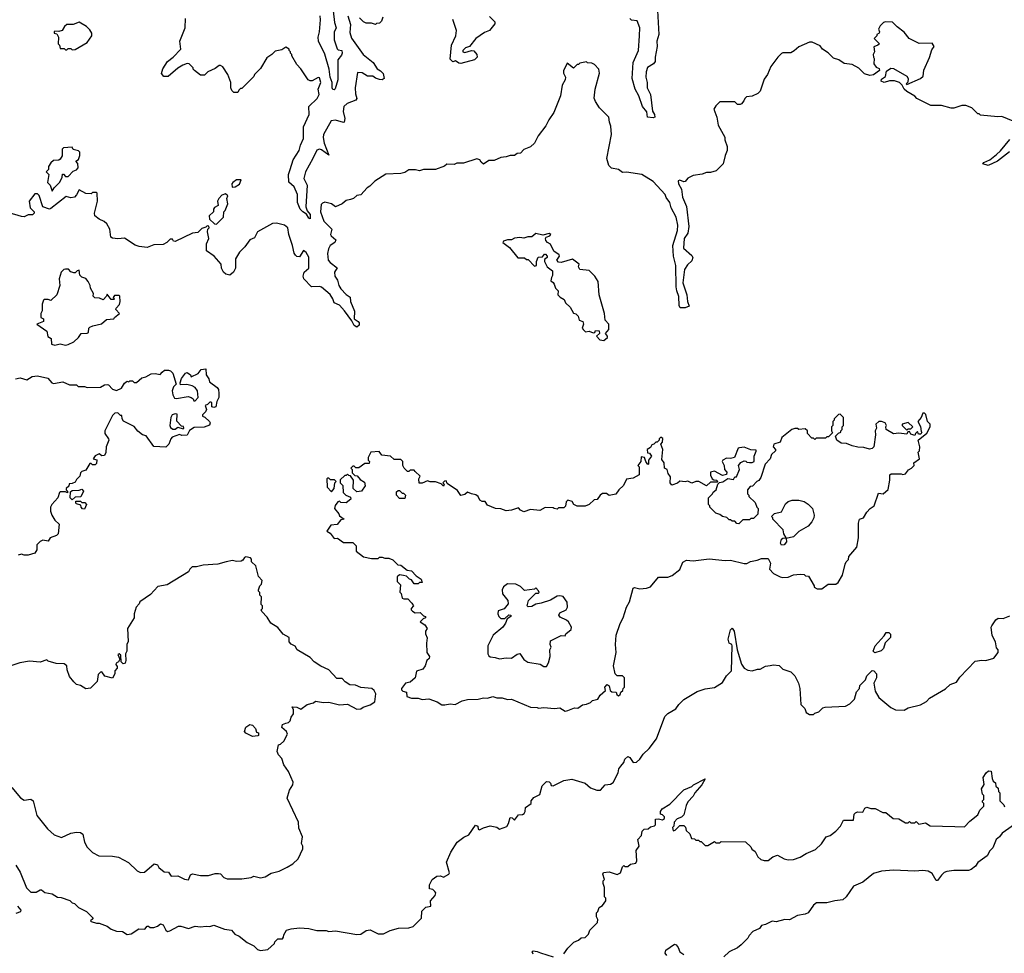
# Model space of a CAD drawing. Extents: x 2348354 to 2479840, y 460476 to 613653.
# Tile 70 of 256: x 2370711 to 2378084, y 520092 to 527085. Entities that reach past the tile are written whole.
import ezdxf

# ---------------------------------------------------------------- set-up
doc = ezdxf.new("R2010")
doc.units = 0

msp = doc.modelspace()

# ---------------------------------------------------------------- linework, layer by layer
at = {"layer": '0CON05XD'}
for points in [[(2373050.3, 527215), (2373068.2, 527065), (2373081.5, 527025), (2373065, 526992.5), (2373065.4, 526935), (2373087.1, 526867.1), (2373095, 526860), (2373123.8, 526855), (2373126.2, 526835), (2373120.9, 526819.1), (2373092.2, 526785), (2373093.6, 526635), (2373073.8, 526566.2), (2373065, 526560), (2373055, 526563.3), (2373050, 526575), (2373051.5, 526615), (2373036.9, 526655), (2373027.2, 526715), (2372996.6, 526826.6), (2372948.9, 526925), (2372947.1, 526955), (2372956.7, 526995), (2372963.4, 527085), (2372960.3, 527115)], [(2375487.1, 527155), (2375498.2, 526975), (2375483.1, 526925), (2375483.8, 526885), (2375468.9, 526805), (2375469.1, 526770.9), (2375456.3, 526753.7), (2375412.6, 526727.4), (2375401.2, 526695), (2375400.4, 526655), (2375410.9, 526615), (2375409.1, 526575), (2375435.5, 526525), (2375448.8, 526398.8), (2375465.8, 526375), (2375466, 526355), (2375455, 526348.8), (2375412.5, 526355), (2375406.7, 526395), (2375375.7, 526435), (2375346.7, 526515), (2375319.6, 526565), (2375297.7, 526645), (2375303.8, 526765), (2375344.5, 526855), (2375353.2, 526963.2), (2375354.4, 527024.4), (2375335.6, 527075.6), (2375291.7, 527081.7), (2375278.8, 527095)], [(2371105, 526860), (2371125, 526862.5), (2371216.4, 526913.6), (2371250, 526965), (2371250, 526985), (2371235, 527010), (2371210, 527035), (2371155, 527067.5), (2371111.7, 527048.3), (2371065, 527050), (2371047.5, 527035), (2371030, 527005), (2371005, 526997.5), (2370975, 527000), (2370970, 526995), (2370970, 526985), (2370988.3, 526978.3), (2371002.5, 526955), (2371000, 526905), (2371010, 526895), (2371015, 526870), (2371045, 526870), (2371055, 526860), (2371065, 526860), (2371075, 526870), (2371095, 526870), (2371105, 526860)], [(2373167.5, 527115), (2373188.3, 527048.3), (2373181.9, 526988.1), (2373195, 526946.7), (2373283.8, 526825), (2373357.5, 526765), (2373387, 526717), (2373413, 526703), (2373433, 526683), (2373440, 526645), (2373426.4, 526633.6), (2373405, 526636.7), (2373376.4, 526646.4), (2373355, 526662.5), (2373315, 526662), (2373275, 526687.5), (2373241.7, 526688.3), (2373222.5, 526575), (2373225, 526530), (2373236.2, 526495), (2373228, 526482), (2373163.2, 526456.8), (2373138.8, 526435), (2373133.2, 526396.8), (2373145.8, 526345), (2373141.7, 526318.3), (2373135, 526313.8), (2373075, 526333.1), (2373042.6, 526327.4), (2372987.1, 526225), (2372983.1, 526203.1), (2372990.3, 526160.3), (2373025, 526070), (2372971.5, 526111.5), (2372955, 526115.4), (2372935, 526107.5), (2372907.1, 526045), (2372850.5, 525945), (2372838.9, 525895), (2372862.5, 525845), (2372854.4, 525684.4), (2372864, 525654), (2372887.1, 525625), (2372885, 525593.3), (2372875, 525597.5), (2372858.8, 525628.8), (2372830, 525645), (2372811.9, 525665), (2372791.5, 525715), (2372791.2, 525775), (2372765, 525832.5), (2372727, 525867), (2372723.3, 525925), (2372735.9, 525964.1), (2372759.6, 526035), (2372804.5, 526105), (2372813.8, 526146.2), (2372835.5, 526195), (2372837, 526283), (2372878.1, 526375), (2372876.2, 526435), (2372937.5, 526495), (2372953.8, 526525), (2372946.2, 526565), (2372966.2, 526615), (2372955, 526650), (2372945, 526652.5), (2372901.7, 526628.3), (2372885, 526627.5), (2372870, 526635), (2372816.1, 526716.1), (2372785, 526750), (2372750, 526815), (2372750, 526825), (2372740, 526835), (2372740, 526845), (2372730, 526855), (2372730, 526865), (2372705, 526880), (2372675, 526860), (2372625, 526850), (2372600, 526825), (2372560.7, 526799.3), (2372515, 526720), (2372470, 526675), (2372465, 526660), (2372375, 526570), (2372365, 526570), (2372351.7, 526558.3), (2372345, 526540), (2372315, 526540), (2372300, 526555), (2372292.5, 526575), (2372292.5, 526615), (2372270, 526675), (2372233, 526733), (2372215, 526742.5), (2372205, 526742.5), (2372175, 526720), (2372120, 526695), (2372095, 526670), (2372065, 526670), (2372020, 526705), (2372010, 526715), (2372010, 526725), (2371980, 526755), (2371965, 526756), (2371933.3, 526743.3), (2371895, 526722.9), (2371821.7, 526658.3), (2371789.5, 526659.5), (2371772.5, 526682.5), (2371782.2, 526717.8), (2371818.9, 526771.1), (2371861.2, 526805), (2371917.5, 526865), (2371910, 526925), (2371950, 527025), (2371952.5, 527095)], [(2373430, 527105), (2373420, 527075), (2373405, 527060), (2373383, 527057), (2373375, 527050), (2373345, 527060), (2373305, 527060), (2373285, 527070), (2373255, 527100)], [(2374228.3, 527108.3), (2374268.3, 527068.3), (2374270, 527055), (2374230, 527005), (2374191.7, 526988.3), (2374127.5, 526945), (2374080, 526885), (2374050, 526875), (2374030, 526855), (2374030, 526845), (2374045, 526840), (2374095, 526853.8), (2374111.7, 526851.7), (2374133.8, 526825), (2374136.1, 526803.9), (2374115.8, 526784.2), (2374015, 526757.1), (2374000, 526760), (2373975, 526777.5), (2373955, 526770), (2373935, 526790), (2373943.3, 526895), (2373976.7, 526965), (2373981.2, 527005), (2373955, 527087.5)], [(2378150, 526325), (2378065, 526360), (2378035, 526357.5), (2377905, 526370), (2377895, 526380), (2377885, 526380), (2377840, 526425), (2377795, 526442.5), (2377765, 526442.5), (2377707, 526423), (2377685, 526422.5), (2377615, 526442.5), (2377535, 526443.3), (2377430, 526495), (2377413, 526513), (2377355, 526547.5), (2377333.6, 526563.6), (2377320, 526595), (2377300, 526615), (2377262.3, 526627.7), (2377223.6, 526626.4), (2377185, 526613.8), (2377162.5, 526625), (2377165, 526640), (2377195, 526660), (2377201.7, 526698.3), (2377235, 526722.5), (2377255, 526720), (2377355, 526662.5), (2377363.3, 526645), (2377361.7, 526618.3), (2377350, 526605), (2377355, 526600), (2377456.7, 526643.3), (2377477.8, 526662.2), (2377482.8, 526707.2), (2377525, 526801.2), (2377541.7, 526858.3), (2377560, 526885), (2377545, 526910), (2377446.4, 526906.4), (2377372.5, 526945), (2377335, 526992.5), (2377281.7, 527031.7), (2377247, 527067), (2377195, 527070), (2377180, 527065), (2377155, 527040), (2377142.5, 527015), (2377150, 526995), (2377147.5, 526985), (2377130, 526975), (2377130, 526965), (2377110, 526945), (2377150, 526905), (2377137, 526893), (2377108.3, 526881.7), (2377112.5, 526845), (2377103.3, 526825), (2377103.6, 526803.6), (2377110, 526795), (2377107.5, 526755), (2377125, 526730), (2377148.3, 526718.3), (2377150, 526705), (2377105, 526672.5), (2377077, 526667), (2377038.3, 526678.3), (2376995, 526722.5), (2376945, 526750), (2376885, 526758), (2376845, 526783.3), (2376805, 526796.7), (2376765, 526837.5), (2376723.6, 526863.6), (2376705, 526890), (2376645, 526917.5), (2376625, 526917.5), (2376545, 526882.5), (2376509.3, 526850.7), (2376485, 526837.5), (2376425, 526837.5), (2376415, 526832.5), (2376387.5, 526805), (2376336.4, 526733.6), (2376310, 526675), (2376285, 526640), (2376255, 526550), (2376238.3, 526531.7), (2376197, 526513), (2376153, 526507), (2376140, 526495), (2376133.3, 526476.7), (2376116.4, 526453.6), (2376105, 526450), (2376085, 526450), (2376065, 526470), (2375955, 526470), (2375925, 526440), (2375910, 526415), (2375932.5, 526355), (2375942.5, 526295), (2375992.5, 526205), (2375992.5, 526185), (2376010, 526135), (2376010, 526105), (2375993, 526067), (2375980, 526005), (2375927, 525953), (2375885, 525940), (2375855, 525940), (2375821.7, 525928.3), (2375755, 525917.5), (2375715, 525897.5), (2375695, 525872.5), (2375685, 525870), (2375655, 525882.5), (2375643, 525877), (2375644, 525855), (2375666.2, 525816.2), (2375674.5, 525755), (2375704.4, 525685), (2375722.5, 525535), (2375714.4, 525485), (2375685.6, 525445), (2375682.9, 525375), (2375745, 525319.2), (2375752.5, 525305), (2375745, 525280), (2375710.7, 525249.3), (2375688.1, 525215), (2375676.9, 525115), (2375707.1, 525025), (2375711.2, 524975), (2375725, 524940), (2375695, 524928), (2375657.5, 524927.5), (2375648.8, 524945), (2375648, 525012), (2375631.9, 525055), (2375628.1, 525085), (2375625.6, 525245), (2375607.3, 525315), (2375601.2, 525395), (2375637.5, 525505), (2375638.5, 525545), (2375626.2, 525605), (2375588.5, 525675), (2375578.9, 525715), (2375552.2, 525752.2), (2375544.2, 525775), (2375455, 525873.3), (2375370, 525925), (2375255, 525942.5), (2375225, 525940), (2375195, 525962.5), (2375143, 525973), (2375123, 525993), (2375107.5, 526045), (2375143.3, 526225), (2375138.3, 526288.3), (2375127, 526317), (2375122.5, 526355), (2375052.5, 526425), (2375021.7, 526471.7), (2375013.6, 526496.4), (2375020, 526565), (2375052.5, 526685), (2375047.5, 526715)], [(2375047.5, 526715), (2375015, 526750), (2374995, 526760), (2374963, 526763), (2374955, 526770), (2374905, 526760), (2374895, 526750), (2374885, 526750), (2374857.5, 526722.5), (2374811.7, 526758.3), (2374783, 526703), (2374783.3, 526685), (2374797.5, 526655), (2374796.7, 526635), (2374773.3, 526595), (2374760, 526515), (2374710.7, 526389.3), (2374673.9, 526336.1), (2374650.7, 526289.3), (2374593.9, 526216.1), (2374565, 526160), (2374536.1, 526133.9), (2374485, 526112.5), (2374460, 526085), (2374435, 526082.5), (2374415, 526068.8), (2374385, 526068.8), (2374355, 526058), (2374315, 526053.3), (2374265, 526030), (2374225, 526030), (2374185, 526002.5), (2374167, 526017), (2374156.1, 526036.1), (2374135, 526042.5), (2374035, 526010), (2373985, 526010), (2373965, 526000), (2373908.3, 526001.7), (2373891.7, 525988.3), (2373825, 525962.5), (2373735, 525962.5), (2373705, 525952.5), (2373675, 525960), (2373625, 525960), (2373595, 525940), (2373565, 525932.5), (2373453, 525927), (2373370, 525875), (2373333, 525837), (2373313.6, 525826.4), (2373266.1, 525773.9), (2373235, 525767.5), (2373210, 525745), (2373188.3, 525738.3), (2373155, 525731.2), (2373125, 525706.7), (2373075, 525683.3), (2373045, 525706.7), (2372995, 525717.5), (2372978.3, 525711.7), (2372968.3, 525701.7), (2372964.4, 525645), (2372989.2, 525575), (2373047.5, 525515), (2373038.8, 525475), (2373044, 525465), (2373077.5, 525435), (2373070, 525415), (2373036.4, 525393.6), (2373022.4, 525367.6), (2373016.5, 525335), (2373021.1, 525285), (2373035, 525265.8), (2373087.7, 525227.7), (2373069.2, 525195), (2373070.8, 525165), (2373091.4, 525135), (2373101.5, 525095), (2373115, 525069.2), (2373155, 525027.1), (2373185, 525006.7), (2373187.8, 524975), (2373217.9, 524902.1), (2373216, 524845), (2373245.6, 524825), (2373253.1, 524815), (2373252.5, 524797.5), (2373235, 524783.1), (2373215, 524794.5), (2373198.7, 524828.7), (2373143.6, 524905), (2373105.9, 524945.9), (2373065.7, 524965), (2373056.5, 524995), (2373035, 525026.9), (2372971.9, 525081.9), (2372955, 525087.5), (2372895, 525084), (2372838.6, 525145), (2372834.3, 525165), (2372841.2, 525195), (2372876, 525225), (2372875, 525307.5), (2372855, 525342.5), (2372835, 525357.5), (2372805, 525310), (2372785, 525312.5), (2372775, 525322.5), (2372766.1, 525336.1), (2372754.4, 525395), (2372726.2, 525475), (2372720, 525525), (2372695, 525546.2), (2372635, 525562), (2372605, 525558), (2372491.2, 525495), (2372469.5, 525450.5), (2372434.1, 525435.9), (2372395.9, 525384.1), (2372356.2, 525345), (2372327.3, 525292.7), (2372326.2, 525225), (2372312.5, 525195), (2372285, 525172.5), (2372255, 525180), (2372237.5, 525195), (2372223.3, 525225), (2372220, 525255), (2372167.5, 525315), (2372110, 525355), (2372110, 525405), (2372127, 525447), (2372117.5, 525495), (2372120, 525515), (2372130, 525525), (2372128.3, 525538.3), (2372115, 525540), (2372105, 525530), (2372075, 525520), (2372045, 525490), (2372003.8, 525486.2), (2371875, 525422.5), (2371862.5, 525425), (2371855, 525440), (2371838.3, 525441.7), (2371812.5, 525415), (2371785, 525400), (2371715, 525398), (2371665, 525380), (2371605, 525386.7), (2371575, 525396.7), (2371495, 525447.5), (2371445, 525443.3), (2371405, 525447.5), (2371392.5, 525455), (2371386.2, 525515), (2371363.3, 525555), (2371344, 525574), (2371305, 525591.2), (2371273.8, 525615), (2371271.2, 525635), (2371292.5, 525725), (2371290, 525785), (2371285, 525790), (2371255, 525790), (2371245, 525780), (2371205, 525782.5), (2371155, 525810), (2371137, 525773), (2371120, 525755), (2371095, 525750), (2371058.3, 525761.7), (2370945, 525670), (2370933, 525667), (2370883.3, 525683.3), (2370857, 525767), (2370845, 525780), (2370825, 525780), (2370782.5, 525725), (2370790, 525675), (2370820, 525645), (2370820, 525635), (2370807, 525623), (2370775, 525622.5), (2370745, 525608.8), (2370725, 525611.2), (2370565, 525657.5)], [(2378123.3, 526095), (2378034.2, 526025), (2377963.9, 525993.9), (2377922.5, 526005), (2377930, 526015), (2377975.4, 526034.6), (2378025, 526074.4), (2378055, 526102), (2378125, 526188.8)], [(2370955, 525800), (2370970, 525825), (2371011.2, 525868.8), (2371030, 525905), (2371031.7, 525928.3), (2371038.3, 525928.3), (2371055, 525910), (2371075, 525910), (2371110.7, 525949.3), (2371135, 525960), (2371147.5, 525975), (2371147, 526007), (2371130, 526025), (2371151.7, 526038.3), (2371161.7, 526068.3), (2371161.7, 526091.7), (2371151.7, 526101.7), (2371111.7, 526111.7), (2371105, 526130), (2371040, 526125), (2371030, 526115), (2371030, 526065), (2371015, 526040), (2371005, 526032.5), (2370965, 526030), (2370945, 526012.5), (2370927.5, 525985), (2370927.5, 525962.5), (2370910, 525945), (2370930, 525925), (2370920, 525865), (2370940, 525845), (2370955, 525800)], [(2372301.7, 525831.7), (2372325, 525832.5), (2372357.7, 525852.3), (2372370, 525885), (2372333.6, 525886.4), (2372307.5, 525865), (2372300, 525855), (2372301.7, 525831.7)], [(2372185, 525552.5), (2372237.5, 525605), (2372240, 525645), (2372250, 525655), (2372270, 525705), (2372262.5, 525745), (2372270, 525765), (2372251.7, 525781.7), (2372225, 525770), (2372203.3, 525745), (2372193.3, 525725), (2372197, 525693), (2372170.7, 525679.3), (2372162.5, 525665), (2372162.5, 525645), (2372130, 525615), (2372131.7, 525591.7), (2372170, 525555), (2372185, 525552.5)], [(2375085, 524683.3), (2375112.5, 524705), (2375112.5, 524715), (2375097.5, 524735), (2375122.5, 524765), (2375123.3, 524805), (2375096.2, 524835), (2375091.2, 524885), (2375050, 525025), (2375043.3, 525125), (2375017.5, 525165), (2374975, 525207.5), (2374905, 525213.3), (2374896.7, 525235), (2374900, 525255), (2374851.7, 525291.7), (2374765, 525266.2), (2374745, 525268.8), (2374733.8, 525285), (2374752.5, 525315), (2374750, 525325), (2374710.7, 525350.7), (2374685, 525402.5), (2374662.5, 525415), (2374650, 525430), (2374647.5, 525445), (2374653.3, 525456.7), (2374680, 525465), (2374687.5, 525475), (2374675, 525482.5), (2374628.3, 525471.7), (2374575, 525482.5), (2374545, 525458.8), (2374515, 525458.8), (2374485, 525448.8), (2374455, 525453.3), (2374415, 525448.8), (2374395, 525436.7), (2374365, 525436.2), (2374335, 525426.2), (2374330, 525415), (2374378.3, 525378.3), (2374441.7, 525301.7), (2374491.7, 525301.7), (2374505, 525290), (2374518.3, 525288.3), (2374565, 525240), (2374580, 525245), (2374580, 525275), (2374593.6, 525306.4), (2374625, 525310), (2374641.7, 525328.3), (2374648.3, 525328.3), (2374660, 525315), (2374660, 525305), (2374641.7, 525288.3), (2374640, 525275), (2374660, 525235), (2374700, 525205), (2374701.7, 525168.3), (2374692.5, 525155), (2374688.3, 525128.3), (2374706.4, 525116.4), (2374713, 525103), (2374722.5, 525075), (2374742.5, 525055), (2374740, 525025), (2374757, 525007), (2374788.3, 524988.3), (2374797.5, 524965), (2374832.3, 524932.3), (2374857, 524887), (2374875, 524882.5), (2374892.5, 524865), (2374900, 524835), (2374927.5, 524825), (2374932.5, 524805), (2374923.3, 524775), (2374930, 524765), (2374948.3, 524748.3), (2374975, 524752.5), (2375005, 524740), (2375018.3, 524741.7), (2375023, 524757), (2375050, 524755), (2375052.5, 524735), (2375030, 524715), (2375055, 524686.7), (2375085, 524683.3)], [(2371055, 524647.5), (2371075, 524653.3), (2371115, 524672.5), (2371150, 524705), (2371170, 524735), (2371215, 524736.7), (2371225, 524742.5), (2371228.8, 524775), (2371235, 524781.2), (2371257.7, 524792.3), (2371322.5, 524807.5), (2371361.2, 524838.8), (2371416.4, 524843.6), (2371420, 524855), (2371457.5, 524885), (2371430, 524915), (2371432.5, 524925), (2371458.3, 524951.7), (2371462.5, 524975), (2371460, 525015), (2371455, 525020), (2371421.7, 525018.3), (2371410, 525005), (2371420, 524995), (2371415, 524990), (2371395, 524990), (2371365, 525030), (2371360, 525015), (2371335, 524987.5), (2371309.3, 524999.3), (2371272.5, 525002.5), (2371260, 525015), (2371262.5, 525035), (2371240, 525075), (2371237.5, 525095), (2371222.5, 525125), (2371205, 525147.5), (2371175, 525157.5), (2371161.7, 525171.7), (2371155, 525210), (2371140, 525205), (2371125, 525190), (2371115, 525190), (2371095, 525197.5), (2371077, 525217), (2371055, 525217.5), (2371042.5, 525215), (2371022.5, 525195), (2371007.5, 525145), (2371012.5, 525095), (2370990, 525025), (2370945, 524982.5), (2370925, 524990), (2370895, 524990), (2370890, 524985), (2370880, 524955), (2370880, 524905), (2370870, 524885), (2370870, 524855), (2370890, 524845), (2370890, 524825), (2370840, 524805), (2370913, 524753), (2370921.7, 524711.7), (2370947, 524697), (2370950, 524655), (2370975, 524647.5), (2371015, 524657.5), (2371055, 524647.5)], [(2370680, 524395), (2370715, 524403.3), (2370765, 524386.7), (2370805, 524413.3), (2370843.6, 524416.4), (2370920.7, 524400.7), (2370952.5, 524365), (2370965, 524360), (2371033, 524373), (2371085, 524350), (2371135, 524350), (2371148.3, 524338.3), (2371195, 524337.5), (2371215, 524330), (2371315, 524332.5), (2371345, 524350), (2371365, 524352.5), (2371375, 524350), (2371405, 524317.5), (2371435, 524307.5), (2371472.5, 524325), (2371495, 524362.5), (2371515, 524377.5), (2371527.5, 524372.5), (2371535, 524380), (2371555, 524380), (2371568.3, 524368.3), (2371585, 524367.5), (2371625, 524403.3), (2371655, 524410), (2371695, 524433.8), (2371725, 524436.2), (2371761.7, 524428.3), (2371777.5, 524445), (2371795, 524460), (2371825, 524460), (2371840, 524455), (2371857, 524437), (2371882.5, 524355), (2371863.3, 524335), (2371853.8, 524305), (2371858.8, 524275), (2371870.7, 524250.7), (2371885, 524246.7), (2371973.6, 524263.6), (2371996.1, 524256.1), (2372010, 524245), (2372015, 524230), (2372025, 524230), (2372047.5, 524255), (2372042.5, 524305), (2372025, 524330), (2372001.7, 524341.7), (2371963.6, 524353.6), (2371915, 524350), (2371913.3, 524365), (2371923.6, 524396.4), (2371953.6, 524436.4), (2371965, 524442.5), (2371990, 524425), (2371995, 524410), (2372046.1, 524433.9), (2372070, 524465), (2372105, 524470), (2372107.5, 524425), (2372126.7, 524395), (2372133, 524373), (2372189.3, 524329.3), (2372200, 524315), (2372202.5, 524285), (2372202.5, 524255), (2372187.5, 524225), (2372180, 524185), (2372165, 524180), (2372150, 524185), (2372150, 524215), (2372145, 524220), (2372135, 524220), (2372118.3, 524201.7), (2372100, 524195), (2372110, 524165), (2372103, 524147), (2372080, 524125), (2372080, 524115), (2372098.3, 524108.3), (2372132.5, 524075), (2372137.5, 524065), (2372133, 524047), (2372093, 524033), (2372018.3, 524031.7), (2371981.7, 524008.3), (2371965, 523972.5), (2371925, 523970), (2371907, 523977), (2371853, 523957), (2371842.5, 523945), (2371827.5, 523905), (2371805, 523883.3), (2371715, 523887.5), (2371658.3, 523968.3), (2371630, 523975), (2371595, 524003.3), (2371567.5, 524037.5), (2371488.3, 524078.3), (2371477.5, 524095), (2371475, 524120), (2371465, 524120), (2371445, 524140), (2371423, 524137), (2371405, 524120), (2371347.5, 524005), (2371347.5, 523985), (2371376.7, 523945), (2371377.5, 523935), (2371357.5, 523885), (2371356.4, 523843.6), (2371345, 523820), (2371325, 523817.5), (2371305, 523832.5), (2371275, 523817.5), (2371260, 523795), (2371288.3, 523788.3), (2371285, 523760), (2371275, 523750), (2371255, 523750), (2371245, 523760), (2371235, 523760), (2371205, 523710), (2371175, 523700), (2371165, 523690), (2371160, 523665), (2371135, 523640), (2371125, 523620), (2371105, 523610), (2371081.7, 523608.3), (2371078.3, 523591.7), (2371060, 523575), (2371060, 523565), (2371070, 523555), (2371068.3, 523541.7), (2371055, 523550), (2371015, 523550), (2371010, 523545), (2370997, 523503), (2370952.5, 523455), (2370942.5, 523435), (2370942.5, 523405), (2370952.5, 523375), (2370975, 523337.5), (2371007, 523307), (2371000, 523235), (2370987, 523223), (2370940, 523205), (2370925, 523180), (2370885, 523187.5), (2370865, 523177.5), (2370838.3, 523151.7), (2370840, 523115), (2370825, 523090), (2370773.6, 523073.6), (2370745, 523073.3), (2370725, 523082.5), (2370700, 523075)], [(2371857, 524017), (2371875, 524017.5), (2371895, 524032.5), (2371935, 524020), (2371940, 524025), (2371938.3, 524038.3), (2371921.7, 524041.7), (2371888.3, 524078.3), (2371889.3, 524129.3), (2371875, 524133.3), (2371853.8, 524125), (2371842.5, 524105), (2371836.2, 524045), (2371840.8, 524030.8), (2371857, 524017)], [(2374815, 521911.2), (2374865, 521930), (2374891.7, 521928.3), (2374925, 521953.3), (2374955, 521957.5), (2374985, 521970), (2375000, 521985), (2375040, 521995), (2375057.5, 522025), (2375098.3, 522061.7), (2375093.8, 522085), (2375110, 522105), (2375126.1, 522096.1), (2375131.7, 522061.7), (2375145, 522050), (2375178.3, 522048.3), (2375181.7, 522031.7), (2375195, 522020), (2375208.3, 522031.7), (2375211.7, 522048.3), (2375228.3, 522061.7), (2375230, 522075), (2375240, 522085), (2375240, 522155), (2375225, 522170), (2375185, 522170), (2375170, 522185), (2375157.5, 522245), (2375176.7, 522345), (2375172.5, 522405), (2375177.5, 522475), (2375206.4, 522563.6), (2375230, 522605), (2375254.1, 522685.9), (2375276.7, 522725), (2375305, 522827.5), (2375315, 522832.5), (2375355, 522823.3), (2375405, 522826.7), (2375435, 522837.5), (2375495, 522910), (2375565, 522910), (2375597.7, 522922.3), (2375655, 522967.5), (2375677, 523023), (2375703.6, 523036.4), (2375755, 523031.2), (2375875, 523046.2), (2375995, 523033.3), (2376035, 523037.5), (2376135, 523012.5), (2376155, 523012.5), (2376183, 523027), (2376233, 523037), (2376265, 523050), (2376315, 523050), (2376333.3, 523015), (2376325, 522970), (2376357, 522937), (2376405, 522912.5), (2376425, 522907.5), (2376465, 522910), (2376505, 522927.5), (2376555, 522932.5), (2376585, 522930), (2376595, 522920), (2376617, 522917), (2376660, 522845), (2376660, 522835), (2376683, 522823), (2376717, 522823), (2376765, 522857.5), (2376821.7, 522858.3), (2376839.3, 522870.7), (2376872.5, 522925), (2376893, 523007), (2376900, 523025), (2376917, 523043), (2376920, 523065), (2376980, 523135), (2376992.5, 523205), (2376992.5, 523315), (2377000, 523345), (2377030, 523355), (2377053.6, 523396.4), (2377080, 523425), (2377110, 523445), (2377141.7, 523538.3), (2377177, 523533), (2377213.6, 523566.4), (2377227.5, 523635), (2377227.5, 523675), (2377237, 523683), (2377313, 523683), (2377325, 523677.5), (2377345, 523682.5), (2377367, 523713), (2377390, 523725), (2377410, 523745), (2377407.5, 523765), (2377450, 523795), (2377440, 523845), (2377450, 523855), (2377452.5, 523885), (2377440, 523935), (2377505, 523987.5), (2377530, 524035), (2377530, 524055), (2377510, 524075), (2377497, 524127), (2377487, 524137), (2377475, 524137.5), (2377462.5, 524105), (2377437.5, 524075), (2377457, 524037), (2377461.7, 524001.7), (2377467.5, 523995), (2377458.3, 523981.7), (2377441.7, 523981.7), (2377435, 524000), (2377420, 523985), (2377415, 523970), (2377385, 523980), (2377375, 524000), (2377361.7, 523998.3), (2377355, 523980), (2377295, 523987.5), (2377255, 523982.5), (2377200, 524015), (2377197.5, 524035), (2377202.5, 524045), (2377192.5, 524065), (2377165, 524076.7), (2377145, 524076.7), (2377122.5, 524055), (2377127.5, 524025), (2377117.5, 524005), (2377120, 523975), (2377106.7, 523885), (2377095, 523872.5), (2377075, 523867.5), (2377031.7, 523881.7), (2376987, 523883), (2376945, 523892.5), (2376901.7, 523911.7), (2376863, 523913), (2376830, 523935), (2376820, 523965), (2376841.7, 523988.3), (2376860, 523995), (2376860, 524005), (2376870, 524015), (2376870, 524035), (2376880, 524045), (2376880, 524105), (2376855, 524130), (2376841.7, 524128.3), (2376810, 524095), (2376810, 524085), (2376800, 524075), (2376800, 524045), (2376790, 524035), (2376790, 524005), (2376798.3, 523991.7), (2376768.3, 523961.7), (2376755, 523960), (2376745, 523950), (2376675, 523950), (2376665, 523940), (2376655, 523950), (2376641.7, 523951.7), (2376610, 523985), (2376610, 524005), (2376591.7, 524021.7), (2376545, 524016.7), (2376535, 524023.3), (2376516.4, 524023.6), (2376493.8, 524016.2), (2376417.5, 523955), (2376405, 523920), (2376357.5, 523905), (2376352.5, 523885), (2376370, 523865), (2376370, 523855), (2376341.7, 523828.3), (2376330, 523795), (2376293, 523757), (2376260, 523655), (2376246.4, 523633.6), (2376230, 523625), (2376198.3, 523591.7), (2376181.7, 523588.3), (2376160, 523565), (2376160, 523535), (2376170, 523525), (2376170, 523515), (2376218.3, 523468.3), (2376230, 523435), (2376240, 523425), (2376238.3, 523381.7), (2376205, 523350), (2376185, 523350), (2376175, 523340), (2376125, 523340), (2376095, 523310), (2376081.7, 523311.7), (2376065, 523330), (2376045, 523330), (2376035, 523340), (2376025, 523340), (2376007, 523357), (2375973, 523363), (2375955, 523380), (2375925, 523390), (2375880, 523435), (2375880, 523445), (2375870, 523455), (2375870, 523505), (2375900, 523535), (2375903.6, 523546.4), (2375927.5, 523565), (2375940, 523605), (2375952.5, 523617.5), (2375977, 523623), (2376015, 523647.5), (2376055, 523640), (2376065, 523660), (2376078.3, 523661.7), (2376100, 523715), (2376092.5, 523745), (2376111.2, 523768.8), (2376135, 523781.2), (2376148.8, 523778.8), (2376155, 523770), (2376175, 523767.5), (2376195, 523767.5), (2376210, 523775), (2376210, 523815), (2376227, 523853), (2376225, 523860), (2376185, 523863.3), (2376135, 523883.3), (2376100.7, 523879.3), (2376090, 523875), (2376063.3, 523806.7), (2376035, 523798.8), (2376005, 523801.2), (2375977.5, 523785), (2375972.5, 523775), (2375986, 523746), (2375990, 523715), (2376007.5, 523695), (2376005, 523677.5), (2375975, 523670), (2375915, 523702.5), (2375883, 523697), (2375883.6, 523673.6), (2375897, 523647), (2375908.3, 523638.3), (2375930, 523635), (2375940, 523625), (2375935, 523620), (2375885, 523620), (2375855, 523592.5), (2375796.4, 523626.4), (2375775, 523626.7), (2375745, 523613.3), (2375715, 523628.8), (2375695, 523623.3), (2375655, 523627.5), (2375636.7, 523613.3), (2375595, 523597.5), (2375582.5, 523615), (2375585, 523660), (2375567.5, 523685), (2375560, 523715), (2375540, 523725), (2375537.5, 523765), (2375520.7, 523790.7), (2375526.2, 523865), (2375512.5, 523905), (2375525, 523920), (2375527.5, 523947.5), (2375511.7, 523958.3), (2375500, 523945), (2375500, 523935), (2375485, 523920), (2375475, 523920), (2375460, 523905), (2375445, 523900), (2375435, 523880), (2375410, 523865), (2375411.7, 523841.7), (2375428.3, 523838.3), (2375442.5, 523815), (2375420, 523785), (2375420, 523755), (2375413.6, 523753.6), (2375400, 523775), (2375390, 523805), (2375365, 523810), (2375362.5, 523775), (2375340, 523745), (2375350, 523735), (2375350, 523675), (2375305, 523651.2), (2375255, 523642.5), (2375233, 523597), (2375197.5, 523565), (2375175, 523532.5), (2375125, 523522.5), (2375106.4, 523536.4), (2375075, 523536.2), (2375056.7, 523525), (2375035, 523492.5), (2375011.7, 523488.3), (2374976.1, 523453.9), (2374945, 523442.5), (2374885, 523442.5), (2374860, 523455), (2374847, 523477), (2374815, 523486.7), (2374802.5, 523475), (2374799.3, 523440.7), (2374785, 523430), (2374745, 523430), (2374735, 523420), (2374713, 523423), (2374705, 523430), (2374645, 523432.5), (2374605, 523410), (2374537, 523417), (2374485, 523400), (2374462, 523412), (2374445, 523430), (2374395, 523412.5), (2374355, 523407.5), (2374315, 523422.5), (2374273, 523423), (2374215, 523450), (2374197, 523477), (2374175, 523477.5), (2374157, 523487), (2374143, 523513), (2374126.4, 523526.4), (2374093, 523533), (2374065, 523547.5), (2374045, 523530), (2374015, 523522.5), (2373989.3, 523559.3), (2373911.7, 523611.7), (2373905, 523630), (2373891.7, 523628.3), (2373880, 523615), (2373890, 523605), (2373885, 523590), (2373868.3, 523608.3), (2373825, 523622.5), (2373785, 523622.5), (2373765, 523630), (2373725, 523613.3), (2373703, 523613), (2373700, 523645), (2373710, 523665), (2373671.7, 523701.7), (2373665, 523710), (2373635, 523710), (2373625, 523700), (2373615, 523700), (2373590, 523725), (2373580, 523745), (2373580, 523775), (2373565, 523790), (2373515, 523790), (2373486.4, 523816.4), (2373423, 523823), (2373401.7, 523851.7), (2373340, 523845), (2373320, 523805), (2373320, 523785), (2373330, 523775), (2373328.3, 523761.7), (2373295, 523760), (2373251.7, 523728.3), (2373228.3, 523728.3), (2373215, 523740), (2373205, 523740), (2373190, 523725), (2373200, 523715), (2373201.7, 523691.7), (2373221.7, 523671.7), (2373238.3, 523668.3), (2373261.7, 523641.7), (2373291.7, 523621.7), (2373297, 523593), (2373270, 523555), (2373235, 523550), (2373207.5, 523575), (2373210, 523635), (2373188.3, 523668.3), (2373175, 523670), (2373165, 523680), (2373155, 523670), (2373145, 523670), (2373111.7, 523638.3), (2373110, 523615), (2373130, 523595), (2373133, 523543), (2373153, 523523), (2373188.3, 523508.3), (2373190, 523495), (2373155, 523467.5), (2373115, 523470), (2373105, 523480), (2373092.5, 523475), (2373073.3, 523446.7), (2373067.5, 523425), (2373100, 523385), (2373105, 523370), (2373140, 523345), (2373115, 523340), (2373087, 523303), (2373041.7, 523298.3), (2373010, 523255), (2373035, 523240), (2373065, 523200), (2373091.7, 523201.7), (2373135, 523170), (2373205, 523170), (2373230, 523145), (2373230, 523105), (2373285, 523062.5), (2373345, 523050), (2373395, 523050), (2373405, 523060), (2373425, 523060), (2373445, 523052.5), (2373475, 523052.5), (2373505, 523040), (2373543, 523003), (2373565, 523000), (2373613, 522963), (2373645, 522957.5), (2373680.7, 522920.7), (2373717.5, 522895), (2373725, 522870), (2373705, 522870), (2373695, 522860), (2373665, 522860), (2373645, 522890), (2373630, 522895), (2373607, 522917), (2373585, 522922.5)], [(2377355, 524010), (2377365, 524020), (2377385, 524020), (2377400, 524035), (2377365, 524067.5), (2377320, 524055), (2377320, 524045), (2377355, 524010)], [(2373045, 523550), (2373067, 523573), (2373070, 523615), (2373080, 523625), (2373067.5, 523637.5), (2373038.3, 523638.3), (2373025, 523650), (2373015, 523650), (2373010, 523645), (2373012.5, 523585), (2373045, 523550)], [(2371105, 523490), (2371090, 523505), (2371091.7, 523548.3), (2371105, 523560), (2371155, 523562.5), (2371175, 523570), (2371187.5, 523555), (2371168.3, 523511.7), (2371125, 523510), (2371105, 523490)], [(2373595, 523500), (2373555, 523500), (2373533, 523523), (2373531.7, 523548.3), (2373545, 523560), (2373555, 523560), (2373575, 523540), (2373585, 523540), (2373600, 523525), (2373595, 523500)], [(2371195, 523420), (2371181.7, 523421.7), (2371170, 523435), (2371168.3, 523448.3), (2371135, 523460), (2371130, 523465), (2371131.7, 523478.3), (2371165, 523480), (2371175, 523470), (2371198.3, 523468.3), (2371210, 523455), (2371195, 523420)], [(2376415, 523150), (2376407.1, 523165), (2376415.8, 523194.2), (2376425, 523202.5), (2376450, 523205), (2376433, 523233), (2376427.5, 523265), (2376350, 523345), (2376350, 523355), (2376340, 523365), (2376363, 523387), (2376415, 523400), (2376445, 523460), (2376465, 523477.5), (2376495, 523487.5), (2376545, 523487.5), (2376585, 523477.5), (2376615, 523457.5), (2376646.7, 523425), (2376660, 523375), (2376657.5, 523355), (2376642.5, 523325), (2376615, 523292.5), (2376545, 523252.5), (2376505, 523212), (2376451.7, 523198.3), (2376454.2, 523175), (2376435, 523152.2), (2376415, 523150)], [(2371975, 520643.3), (2371990.8, 520679.2), (2372005, 520688.8), (2372064.1, 520674.1), (2372124.2, 520674.2), (2372175, 520690.6), (2372200.7, 520690.7), (2372215, 520687.5), (2372240.7, 520660.7), (2372265, 520650), (2372375, 520650), (2372445, 520660), (2372465, 520670), (2372515, 520657.5), (2372550, 520665), (2372595, 520692.5), (2372655, 520707.5), (2372715, 520737.5), (2372756.4, 520763.6), (2372795, 520800), (2372830, 520875), (2372830, 520895), (2372820, 520915), (2372827.5, 520965), (2372800.7, 521030.7), (2372797.5, 521075), (2372713.3, 521255), (2372731.2, 521315), (2372756, 521355), (2372758, 521375), (2372723.8, 521455), (2372690, 521505), (2372675, 521552.5), (2372649.3, 521579.3), (2372640, 521605), (2372650, 521655), (2372665, 521660), (2372689.3, 521680.7), (2372717.5, 521735), (2372710, 521755), (2372673, 521783), (2372680, 521805), (2372703, 521817), (2372725, 521820), (2372737, 521833), (2372745, 521860), (2372760, 521885), (2372760, 521915), (2372751.7, 521938.3), (2372787, 521937), (2372815, 521920), (2372863, 521957), (2372911.7, 521968.3), (2372925, 521980), (2372985, 521970), (2373025, 521972.5), (2373105, 521952.5), (2373165, 521957.5), (2373235, 521920), (2373265, 521922.5), (2373283, 521937), (2373335, 521953.3), (2373370, 521975), (2373377, 522037), (2373365, 522060), (2373347, 522077), (2373265, 522082.5), (2373225, 522100), (2373183, 522103), (2373147, 522127), (2373125, 522150), (2373085, 522150), (2373026.1, 522216.1), (2372965, 522242.5), (2372915, 522276.7), (2372885, 522307.5), (2372787.5, 522365), (2372773, 522393), (2372745, 522406.7), (2372730, 522425), (2372728.3, 522458.3), (2372685, 522482.5), (2372643, 522533), (2372592.5, 522565), (2372565, 522610), (2372523, 522653), (2372520, 522665), (2372530, 522675), (2372530, 522695), (2372520, 522705), (2372521.7, 522761.7), (2372510, 522775), (2372510, 522795), (2372500, 522805), (2372500, 522815), (2372510, 522845), (2372521.7, 522858.3), (2372527.5, 522885), (2372500, 522915), (2372480, 522995), (2372447.5, 523025), (2372447.5, 523045), (2372440, 523055), (2372405, 523062.5), (2372393.6, 523056.4), (2372383, 523037), (2372369.3, 523030.7), (2372335, 523027.5), (2372305, 523033.3), (2372256.2, 523023.8), (2372195, 523006), (2372085, 523000), (2372035, 522986.7), (2372003, 522987), (2371985, 522970), (2371975, 522950), (2371815, 522852.5), (2371745, 522840), (2371689.3, 522780.7), (2371610, 522725), (2371605, 522710), (2371582.5, 522685), (2371567.5, 522635), (2371567.5, 522605), (2371517.5, 522525), (2371523, 522427), (2371512.5, 522405), (2371512.5, 522355), (2371502.5, 522335), (2371506.7, 522285), (2371500, 522265), (2371485, 522260), (2371470, 522275), (2371467.5, 522325), (2371456.4, 522336.4), (2371445, 522330), (2371460, 522295), (2371450, 522275), (2371432.5, 522265), (2371430, 522255), (2371441.7, 522241.7), (2371441.7, 522228.3), (2371423, 522207), (2371422.5, 522185), (2371405, 522152.5), (2371348.3, 522168.3), (2371325, 522200), (2371315, 522197.5), (2371298.3, 522181.7), (2371290.8, 522129.2), (2371240.5, 522079.5), (2371205, 522072.5), (2371165, 522097.5), (2371135, 522106.7), (2371116.7, 522125), (2371083.3, 522165), (2371066.7, 522215), (2371063.3, 522245), (2371045, 522260), (2370985, 522262.5), (2370925, 522280), (2370915, 522290), (2370865, 522272.5), (2370785, 522280), (2370711.7, 522268.3), (2370643.6, 522246.4)], [(2373585, 522922.5), (2373555, 522927.5), (2373538.3, 522911.7), (2373538.3, 522878.3), (2373561.7, 522851.7), (2373558.3, 522798.3), (2373567, 522787), (2373575, 522752.5), (2373587, 522747), (2373618.3, 522748.3), (2373647.5, 522715), (2373660, 522695), (2373642.5, 522675), (2373642.5, 522665), (2373652.5, 522655), (2373673.6, 522643.6), (2373710, 522645), (2373735, 522620), (2373750, 522615), (2373750, 522605), (2373731.7, 522598.3), (2373710, 522575), (2373745, 522552.5), (2373762.5, 522525), (2373750, 522505), (2373750, 522485), (2373762.5, 522455), (2373757.5, 522415), (2373760, 522345), (2373780, 522315), (2373778.3, 522301.7), (2373760, 522285), (2373746.7, 522245), (2373729.3, 522220.7), (2373682.5, 522205), (2373672.5, 522155), (2373636.1, 522123.9), (2373600, 522115), (2373570, 522075), (2373570, 522065), (2373580, 522055), (2373608.3, 522048.3), (2373610, 522015), (2373645, 522002.5), (2373695, 522002.5), (2373725, 521993.3), (2373775, 521997.5), (2373837, 521977), (2373873, 521953), (2373895, 521952.5), (2373935, 521960), (2373973, 521957), (2374025, 521982.5), (2374065, 521993.3), (2374145, 521996.7), (2374185, 522006.7), (2374215, 522002.5), (2374253, 522017), (2374285, 522006.2), (2374325, 522006.7), (2374365, 521992.5), (2374395, 521996.7), (2374536.2, 521936.2), (2374585, 521933.3), (2374595, 521928.8), (2374635, 521933.8), (2374715, 521926.7), (2374755, 521930), (2374795, 521906.7), (2374815, 521911.2)], [(2374655, 522240), (2374671.7, 522268.3), (2374682.5, 522315), (2374680, 522365), (2374690, 522385), (2374682.5, 522405), (2374687, 522433), (2374765, 522472.5), (2374795, 522470), (2374800, 522485), (2374841.7, 522518.3), (2374842.5, 522535), (2374820, 522575), (2374805, 522588.8), (2374759.3, 522609.3), (2374747.5, 522625), (2374755, 522642.5), (2374802.5, 522665), (2374812.5, 522685), (2374811.7, 522721.7), (2374780, 522765), (2374755, 522770), (2374735, 522767.5), (2374685, 522736.7), (2374615, 522713.8), (2374575, 522707.5), (2374545, 522690), (2374518.3, 522688.3), (2374510, 522695), (2374520, 522735), (2374575, 522790), (2374595, 522790), (2374600, 522795), (2374597, 522807), (2374575, 522830), (2374565, 522820), (2374490.7, 522810.7), (2374460.5, 522840.5), (2374426.4, 522856.4), (2374365, 522858.8), (2374335, 522836.7), (2374323.8, 522815), (2374326, 522785), (2374366.2, 522735), (2374369.3, 522710.7), (2374338.3, 522671.7), (2374293.6, 522656.4), (2374292.5, 522635), (2374300, 522615), (2374315, 522600), (2374345, 522600), (2374375, 522627.5), (2374390, 522625), (2374390, 522615), (2374361.7, 522598.3), (2374350, 522565), (2374328.8, 522535), (2374256.7, 522475), (2374217.5, 522395), (2374217.5, 522335), (2374225, 522320), (2374235, 522312.5), (2374272.5, 522307.5), (2374305, 522297.5), (2374355, 522306.7), (2374395, 522302.5), (2374435, 522332.5), (2374455, 522337.5), (2374485, 522292.5), (2374515, 522272.5), (2374609.3, 522259.3), (2374635, 522240), (2374655, 522240)], [(2377990, 522545), (2378020.7, 522589.3), (2378038.3, 522601.7), (2378075, 522600), (2378125, 522620)], [(2370683, 520753), (2370715, 520700), (2370763, 520583), (2370795, 520550), (2370835, 520550), (2370863, 520567), (2370875, 520567.5), (2370898.3, 520548.3), (2370955, 520537.5), (2370995, 520512.5), (2371021.7, 520511.7), (2371087, 520487), (2371105, 520470), (2371120, 520465), (2371150, 520435), (2371210, 520405), (2371258.3, 520358.3), (2371258.3, 520351.7), (2371240, 520335), (2371245, 520330), (2371285, 520317.5), (2371305, 520317.5), (2371365, 520296.7), (2371395, 520274), (2371435, 520258.8), (2371480, 520255), (2371515, 520232.5), (2371545, 520237.5), (2371603.6, 520276.4), (2371647, 520273), (2371665, 520296.7), (2371675, 520296.7), (2371687, 520287), (2371715, 520286.7), (2371743.6, 520296.4), (2371765, 520313.3), (2371786.4, 520306.4), (2371806.4, 520266.4), (2371817, 520257), (2371835, 520260), (2371900, 520295), (2371917, 520297), (2371975, 520278.8), (2372025, 520296.2), (2372065, 520290), (2372106.1, 520296.1), (2372135, 520292.5), (2372165, 520302.5), (2372243.9, 520273.9), (2372296.4, 520266.4), (2372322.5, 520235), (2372355, 520220), (2372415, 520173.8), (2372465, 520147.5), (2372491.7, 520121.7), (2372515, 520112.5), (2372568.3, 520121.7), (2372620, 520165), (2372621.7, 520178.3), (2372645, 520200), (2372678.3, 520201.7), (2372687, 520213), (2372688.3, 520231.7), (2372710, 520265), (2372745, 520276.7), (2372805, 520282.5), (2372875, 520278.8), (2372935, 520263.8), (2373005, 520262.5), (2373025, 520256.7), (2373075, 520260), (2373235, 520233.8), (2373265, 520236.7), (2373305, 520263.3), (2373335, 520267.5), (2373395, 520237.5), (2373435, 520237.5), (2373485, 520262.5), (2373548.3, 520281.7), (2373625, 520282.5), (2373657, 520293), (2373720, 520355), (2373721.7, 520408.3), (2373751.7, 520438.3), (2373790, 520445), (2373786.7, 520485), (2373823.3, 520525), (2373826.7, 520545), (2373820, 520555), (2373805, 520570), (2373780, 520575), (2373780, 520605), (2373800, 520645), (2373835, 520670), (2373861.7, 520671.7), (2373885, 520663.3), (2373923.3, 520685), (2373928.8, 520695), (2373906, 520775), (2373940.5, 520849.5), (2373986.1, 520923.9), (2374037.7, 520962.3), (2374075, 520980), (2374125, 521051.2), (2374142.5, 521045), (2374143, 521023), (2374155, 521017.5), (2374185, 521033.3), (2374235, 521047.5), (2374285, 521037.5), (2374305, 521023.3), (2374358.3, 521041.7), (2374372.5, 521065), (2374385, 521110), (2374398.3, 521108.3), (2374415, 521090), (2374445, 521130), (2374475, 521132.5), (2374489.3, 521140.7), (2374496.4, 521153.6), (2374497.5, 521185), (2374540, 521215), (2374540, 521235), (2374561.7, 521258.3), (2374605, 521282.5), (2374623, 521347), (2374655, 521380), (2374677, 521377), (2374687, 521367), (2374690, 521350), (2374705, 521347.5), (2374785, 521387.5), (2374845, 521397.5), (2374945, 521366.7), (2374985, 521332.5), (2375033.6, 521313.6), (2375060, 521315), (2375095, 521353.3), (2375135, 521360), (2375155, 521372.5), (2375192.5, 521445), (2375197.5, 521475), (2375212.5, 521495), (2375235, 521522.5), (2375242.4, 521547.6), (2375264, 521566), (2375278.7, 521558.7), (2375305, 521522.5), (2375330, 521525), (2375355, 521547.5), (2375380, 521585), (2375425, 521627.5), (2375480.7, 521699.3), (2375542.5, 521865), (2375565, 521887.5), (2375625, 521922.5), (2375647.5, 521955), (2375685, 521992.5), (2375785, 522052.5), (2375845, 522072.5), (2375915, 522083.3), (2375975, 522120), (2376005, 522170), (2376041.7, 522208.3), (2376046.2, 522396.2), (2376042.5, 522405), (2376024.4, 522414.4), (2376015.9, 522444.1), (2376033.3, 522515), (2376045, 522527.5), (2376062, 522505), (2376084, 522365), (2376115, 522257.5), (2376135, 522227.5), (2376163, 522213), (2376195, 522207.5), (2376235, 522220), (2376255, 522220), (2376295, 522242.5), (2376331.7, 522248.3), (2376355, 522252.5), (2376397, 522247), (2376425, 522220), (2376485, 522200), (2376515, 522170), (2376542.5, 522115), (2376552.5, 522075), (2376560, 521955), (2376590, 521925), (2376600, 521895), (2376625, 521880), (2376655, 521880), (2376665, 521890), (2376695, 521900), (2376725, 521930), (2376743, 521937), (2376896.1, 521943.9), (2376928.3, 521961.7), (2376962.5, 521995), (2376978.3, 522051.7), (2377000, 522075), (2377001.7, 522098.3), (2377045, 522140), (2377055, 522170), (2377095, 522210), (2377108.3, 522208.3), (2377127.5, 522185), (2377127.5, 522155), (2377107.5, 522115), (2377117.5, 522055), (2377145, 522007.5), (2377235, 521932.5), (2377270, 521915), (2377335, 521913.3), (2377365, 521930), (2377456.1, 521953.9), (2377500.7, 521979.3), (2377525, 522002.5), (2377645, 522072.5), (2377680, 522105), (2377725, 522122.5), (2377750, 522160), (2377865, 522280), (2377915, 522288), (2377945, 522286.2), (2378005.9, 522304.1), (2378037.5, 522345), (2378037.5, 522365), (2378025, 522380), (2378017.5, 522425), (2377993.6, 522473.6), (2377986.2, 522535), (2377990, 522545)], [(2377115, 522342.5), (2377102.5, 522355), (2377117.5, 522395), (2377185, 522470), (2377200, 522495), (2377220, 522495), (2377231.7, 522481.7), (2377231.7, 522458.3), (2377191.2, 522418.8), (2377180, 522375), (2377161.7, 522358.3), (2377115, 522342.5)], [(2372455, 521717.5), (2372405, 521742.5), (2372393.3, 521755), (2372403.9, 521786.1), (2372433, 521807), (2372455, 521800), (2372477, 521777), (2372485, 521750), (2372500, 521745), (2372500, 521725), (2372495, 521722.5), (2372455, 521717.5)], [(2374785, 520087.5), (2374815, 520130), (2374860, 520175), (2374895, 520190), (2374915, 520207.5), (2374945, 520210), (2374970, 520235), (2374980, 520265), (2375037, 520323), (2375040, 520345), (2375030, 520365), (2375030, 520395), (2375040, 520405), (2375050, 520435), (2375075, 520450), (2375100, 520485), (2375100, 520505), (2375090, 520515), (2375090, 520585), (2375080, 520615), (2375080, 520635), (2375090, 520645), (2375077.5, 520685), (2375081.7, 520698.3), (2375125, 520703.8), (2375185, 520682.5), (2375209.2, 520695), (2375225, 520740), (2375235, 520750), (2375243, 520743), (2375265, 520742.5), (2375285, 520760), (2375325, 520767.5), (2375332.5, 520785), (2375328.3, 520861.7), (2375350, 520895), (2375340, 520945), (2375366.1, 520973.9), (2375372.7, 521007.3), (2375388.3, 521021.7), (2375416.4, 521023.6), (2375435, 521040), (2375465, 521047.5), (2375472.5, 521055), (2375471.7, 521098.3), (2375495, 521100), (2375525, 521092.5), (2375538.3, 521101.7), (2375540, 521115), (2375525, 521130), (2375510, 521135), (2375510, 521155), (2375522.5, 521175), (2375579.3, 521210.7), (2375685, 521316.7), (2375745, 521342.5), (2375757.5, 521355), (2375845, 521400), (2375818.8, 521355), (2375767.5, 521295), (2375755, 521270), (2375713.3, 521226.7), (2375700.7, 521199.3), (2375685, 521130), (2375667, 521113), (2375635, 521100), (2375612.5, 521075), (2375610, 521045), (2375600, 521035), (2375605, 521010), (2375620, 521015), (2375655, 521050), (2375685, 521050), (2375697, 521037), (2375701.7, 521011.7), (2375728.3, 520988.3), (2375741.7, 520951.7), (2375765, 520950), (2375775, 520940), (2375795, 520940), (2375805, 520930), (2375815, 520930), (2375845, 520900), (2375865, 520900), (2375915, 520930), (2375925, 520920), (2375955, 520920), (2375965, 520930), (2376147, 520927), (2376185, 520890), (2376193.6, 520873.6), (2376217.5, 520855), (2376237.5, 520815), (2376260, 520795), (2376285, 520787.5), (2376315, 520787.5), (2376350, 520815), (2376385, 520827.5), (2376435, 520801.2), (2376465, 520793.8), (2376505, 520794), (2376555, 520812), (2376600, 520840), (2376669.5, 520870.5), (2376716.4, 520913.6), (2376750, 520965), (2376780, 520975), (2376823, 521007), (2376857.5, 521045), (2376880.7, 521089.3), (2376955, 521090), (2376960, 521135), (2376970, 521145), (2376985, 521152.5), (2377025, 521150), (2377040.7, 521179.3), (2377055, 521187.5), (2377085, 521177.5), (2377117, 521177), (2377175, 521147.5), (2377197, 521147), (2377253, 521103), (2377295, 521100), (2377345, 521070), (2377365, 521070), (2377375, 521080), (2377385, 521070), (2377415, 521070), (2377425, 521080), (2377445, 521060), (2377495, 521070), (2377528.3, 521048.3), (2377713, 521043), (2377785, 521040), (2377825, 521082.5), (2377885, 521130), (2377900, 521165), (2377930, 521195), (2377930, 521215), (2377920, 521225), (2377920, 521235), (2377930, 521245), (2377930, 521275), (2377920, 521285), (2377912.5, 521325), (2377933, 521357), (2377925, 521410), (2377947.5, 521445), (2377965, 521460), (2377987, 521457), (2377993, 521403), (2378001.7, 521381.7), (2378018.3, 521368.3), (2378020, 521345), (2378038.3, 521328.3), (2378040, 521305), (2378050, 521295), (2378050, 521235), (2378080, 521205), (2378085, 521190)], [(2370652.5, 521335), (2370717, 521257), (2370745, 521240), (2370795, 521246.7), (2370812.5, 521235), (2370838.8, 521125), (2370920, 521025), (2370969.3, 520979.3), (2371025, 520960), (2371095, 520993.3), (2371135, 521000), (2371165, 520997.5), (2371183.6, 520983.6), (2371196.1, 520926.1), (2371215, 520887.5), (2371255, 520847.5), (2371303.6, 520823.6), (2371405, 520820), (2371451.7, 520811.7), (2371525, 520772.5), (2371590.7, 520710.7), (2371615, 520697.5), (2371645, 520700), (2371718.3, 520761.7), (2371743.3, 520755), (2371753.8, 520735), (2371791.7, 520701.7), (2371825, 520700), (2371845, 520670), (2371895, 520672.5), (2371945, 520647.5), (2371975, 520643.3)], [(2378186.4, 521073.6), (2378067, 520993), (2378047.5, 520965), (2378022.5, 520945), (2377998.3, 520881.7), (2377975, 520860), (2377956.4, 520823.6), (2377887, 520773), (2377867.5, 520745), (2377835, 520720), (2377815, 520712.5), (2377705, 520712.5), (2377653.6, 520706.4), (2377635, 520697.5), (2377615, 520677.5), (2377585, 520637.5), (2377575, 520637.5), (2377545, 520690), (2377515, 520706.7), (2377475, 520712.5), (2377415, 520706.7), (2377255, 520714), (2377195, 520710), (2377165, 520707.5), (2377105, 520689.2), (2377024.2, 520625.8), (2376955, 520596.2), (2376900, 520515), (2376875, 520493.3), (2376815, 520486), (2376755, 520470), (2376678.3, 520471.7), (2376656.1, 520453.9), (2376615, 520396.7), (2376592.5, 520385), (2376535, 520375.7), (2376475, 520342.5), (2376440, 520345), (2376375, 520328.6), (2376345, 520333.3), (2376295, 520307.5), (2376265, 520300), (2376250.7, 520279.3), (2376200, 520255), (2376172.5, 520225), (2376162.5, 520205), (2376113, 520157), (2376085, 520132.5), (2376025, 520102.5), (2375983.3, 520065)], [(2370685, 520392.5), (2370720, 520405), (2370722.5, 520415), (2370696.7, 520445)], [(2375557.5, 520075), (2375543.9, 520093.9), (2375548.8, 520115), (2375615, 520160), (2375625.9, 520155.9), (2375642.5, 520135), (2375655, 520102.5), (2375685, 520083.3)], [(2374556.2, 520085), (2374547.5, 520102.5), (2374555, 520110), (2374585, 520107.1), (2374611.2, 520095), (2374705, 520066)]]:
    msp.add_lwpolyline(points, dxfattribs=at)

doc.saveas('drawing.dxf')
